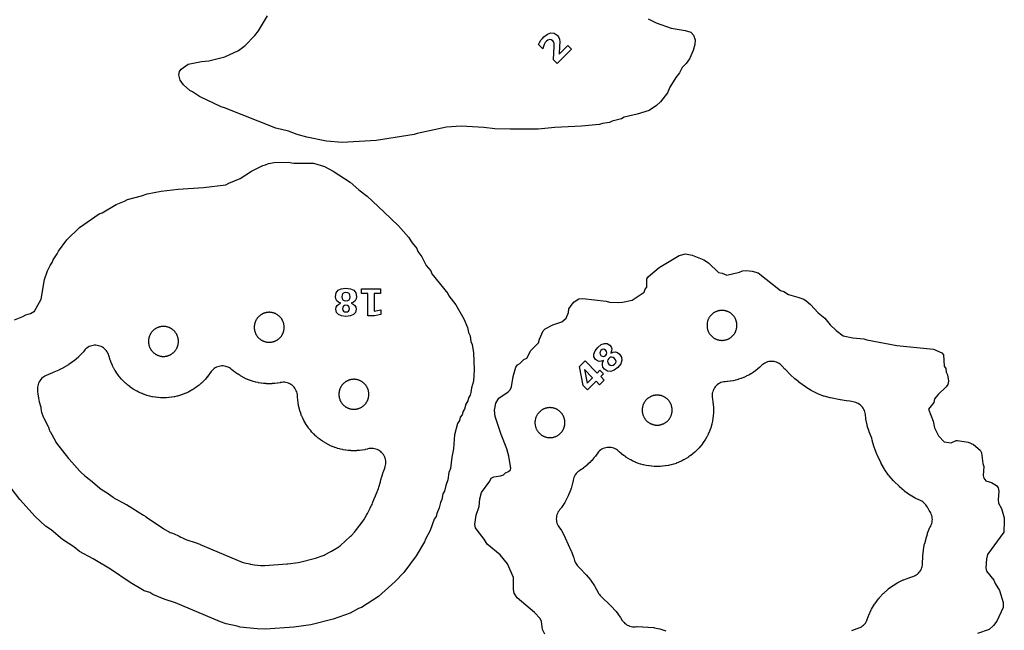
# Model space of a CAD drawing. Header units: millimetres. Extents: x 0 to 2500, y 0 to 1250.
# Tile 135 of 140: x 1201 to 1481, y 172 to 345. Entities that reach past the tile are written whole.
import ezdxf

# ---------------------------------------------------------------- set-up
doc = ezdxf.new("R2010")
doc.units = ezdxf.units.MM
doc.layers.add('CUT', color=1, linetype='Continuous')
doc.layers.add('MARK', color=3, linetype='Continuous')

msp = doc.modelspace()

# ---------------------------------------------------------------- linework, layer by layer
at = {"layer": 'CUT'}
for points in [[(1379.72, 345.57), (1381.99, 344.42), (1386.18, 342.95), (1390.13, 342.27), (1391.78, 341.78), (1392.57, 340.95), (1393, 339.61), (1392.91, 338.35), (1392.43, 336.57), (1391.36, 334.26), (1390.44, 332.9), (1389.36, 331.77), (1388.56, 330.27), (1387.55, 328.98), (1385.86, 326.17), (1385.13, 324.62), (1383.18, 322.07), (1382, 320.98), (1379.98, 319.6), (1376.55, 318.53), (1372.89, 317.66), (1372.13, 317.27), (1369.47, 316.54), (1368.7, 316.17), (1366.71, 315.88), (1365.9, 315.58), (1360.74, 315.1), (1353.16, 314.77), (1348.5, 314.33), (1340.49, 314.25), (1336.14, 314.42), (1333.11, 314.81), (1326.65, 315.14), (1322.52, 314.83), (1314.13, 313.07), (1313.3, 312.74), (1302.53, 311.07), (1292.9, 310.51), (1288.47, 310.88), (1282.85, 312.04), (1280.17, 312.76), (1277.68, 313.69), (1274.05, 314.58), (1259.53, 320.38), (1258.59, 320.6), (1252.46, 323.52), (1250.45, 324.86), (1249.64, 325.22), (1247.89, 326.87), (1246.93, 328.17), (1246.57, 329.7), (1246.78, 330.61), (1247.22, 331.32), (1249.18, 332.73), (1252.99, 333.44), (1255.08, 333.63), (1259.57, 334.8), (1263.46, 336.56), (1265.36, 338.04), (1268.16, 340.88), (1269.19, 342.18), (1271.7, 346.42)], [(1199.97, 260.25), (1202.35, 261.19), (1203.17, 261.69), (1204.46, 262.06), (1205.63, 262.65), (1207.49, 266.1), (1208.47, 271.68), (1209.31, 274.08), (1210.06, 275.68), (1210.63, 276.5), (1210.9, 277.28), (1212.1, 278.9), (1212.46, 279.68), (1214.82, 282.87), (1218.37, 286.39), (1223.97, 290.27), (1224.78, 290.57), (1228.76, 292.92), (1231.15, 293.86), (1231.97, 294.37), (1235.97, 295.39), (1237.55, 295.97), (1241.56, 296.67), (1246.36, 297.32), (1253.57, 297.72), (1259.92, 298.52), (1260.77, 299.02), (1263.94, 300.31), (1267.17, 302.35), (1270.37, 304.01), (1271.18, 304.17), (1271.97, 304.58), (1273.57, 304.86), (1277.56, 304.93), (1279.21, 304.66), (1284.77, 304.62), (1287.92, 303.68), (1290.37, 302.42), (1295.17, 299.24), (1297.58, 297.1), (1299.97, 295.26), (1304.75, 290.88), (1308.86, 286.89), (1311.66, 283.68), (1312.7, 282.06), (1314.04, 280.48), (1314.36, 279.65), (1315.49, 278.08), (1316.75, 275.65), (1318, 274.08), (1318.35, 273.25), (1322.81, 267.68), (1323.16, 267), (1325.08, 264.48), (1327.35, 260.47), (1328.4, 258.08), (1328.75, 256.68), (1329.19, 255.68), (1329.38, 254.08), (1329.72, 253.28), (1330.14, 250.88), (1330.34, 246.09), (1330.1, 242.88), (1329.56, 240.99), (1329.38, 239.67), (1329.16, 238.88), (1328.71, 238.11), (1328.55, 237.28), (1327.96, 236.28), (1327.57, 234.88), (1327.16, 234.35), (1326.88, 233.28), (1326.36, 232.66), (1326.14, 231.68), (1325.56, 230.82), (1324.71, 227.66), (1324.49, 223.69), (1323.97, 221.26), (1323.65, 218.08), (1323.15, 216.91), (1322.81, 214.88), (1322.25, 213.3), (1321.91, 211.68), (1321.44, 210.88), (1321.15, 209.28), (1320.76, 208.45), (1320.39, 206.88), (1319.71, 205.3), (1319.51, 204.48), (1319.01, 203.69), (1317.88, 200.48), (1316.54, 198.08), (1316.28, 197.28), (1313.86, 193.29), (1310.36, 188.6), (1307.96, 186.07), (1303.17, 181.76), (1298.37, 178.62), (1297.53, 178.35), (1295.17, 177.05), (1290.37, 175.35), (1283.98, 173.73), (1279.17, 173.11), (1271.17, 172.5), (1268.77, 172.57), (1263.98, 173.05), (1263.13, 173.37), (1259.97, 174.03), (1258.36, 174.6), (1245.59, 179.99), (1242.37, 181.04), (1239.17, 182.38), (1238.32, 182.92), (1236.77, 183.4), (1232.77, 185.71), (1227.14, 189.51), (1222.29, 192.48), (1218.37, 194.57), (1216.77, 195.84), (1213.57, 197.91), (1210.35, 200.65), (1208.77, 201.77), (1205.78, 204.49), (1201.5, 209.29), (1196.57, 215.68)], [(1350.32, 171.09), (1349.69, 172.45), (1349.44, 174.71), (1349.07, 175.52), (1347.4, 177.25), (1342.54, 181.43), (1341.65, 182.77), (1341.47, 183.73), (1341.49, 187.17), (1339.74, 191.02), (1337.73, 193.57), (1333.99, 196.62), (1333.15, 198.04), (1331.14, 200.58), (1330.72, 201.27), (1330.54, 202.2), (1330.92, 204.8), (1331.79, 207.29), (1331.89, 209.48), (1332.39, 211.26), (1334.79, 214.5), (1335.12, 215.3), (1335.88, 215.67), (1337.83, 215.98), (1338.62, 216.3), (1339.25, 216.83), (1340.06, 217.21), (1340.59, 217.68), (1340.71, 218.03), (1340.11, 221.6), (1339.58, 223.69), (1337.97, 227.74), (1336.26, 232.81), (1336.13, 234.65), (1336.49, 236.57), (1337.32, 237.98), (1340.01, 239.77), (1340.49, 240.41), (1340.87, 241.23), (1341.39, 244.12), (1342.1, 246.78), (1342.57, 247.45), (1343.28, 247.87), (1344.43, 248.98), (1345.23, 249.4), (1346.43, 251.52), (1348.56, 253.75), (1348.81, 254.79), (1349.9, 257.09), (1350.46, 257.66), (1352.67, 258.83), (1355.21, 259.68), (1356.39, 260.68), (1357.07, 262.32), (1357.2, 263.37), (1358.09, 264.72), (1358.67, 265.3), (1360.02, 266.2), (1361.1, 266.25), (1367.79, 265.49), (1368.72, 265.25), (1371.23, 265.15), (1372.35, 265.22), (1375.13, 265.83), (1378.58, 268.03), (1378.83, 268.89), (1379.34, 269.54), (1379.29, 271.82), (1379.74, 272.51), (1382.8, 275.1), (1388.48, 278.47), (1390.29, 278.95), (1392.16, 278.55), (1395.44, 277.29), (1396.78, 276.39), (1399.63, 273.69), (1400.68, 273.49), (1401.96, 272.9), (1405.62, 273.78), (1406.42, 274.1), (1407.47, 274.2), (1409.17, 274.06), (1410.9, 273.53), (1417.22, 268.57), (1418.12, 268.3), (1419.52, 267.39), (1422.15, 266.67), (1423.81, 266.08), (1424.51, 265.64), (1425.74, 264.59), (1427.92, 262.26), (1429.78, 260.73), (1431.32, 258.86), (1432.98, 257.16), (1434.95, 255.73), (1437.75, 255.16), (1440.85, 254.83), (1441.66, 254.54), (1450.22, 252.93), (1460.59, 251.94), (1462.97, 250.91), (1463.48, 250.31), (1463.65, 247.13), (1464.08, 246.39), (1464.2, 245.43), (1464.57, 244.61), (1464.81, 242.87), (1464.65, 241.9), (1464.2, 241.23), (1461.88, 239.03), (1460.87, 237.85), (1460.72, 236.78), (1459.21, 234.88), (1460.49, 231.49), (1460.9, 229.6), (1461.99, 227.32), (1463.67, 225.64), (1465.62, 225.33), (1466.98, 225.99), (1467.43, 225.99), (1470.43, 225.58), (1471.97, 224.86), (1473.81, 223.31), (1474.19, 222.55), (1474.56, 219.51), (1474.83, 218.67), (1474.7, 216.05), (1474.85, 215.34), (1475.4, 214.6), (1477.06, 214.11), (1478.46, 213.25), (1478.92, 212.57), (1479.14, 211.66), (1478.96, 209.22), (1479.07, 208.25), (1479.88, 206.75), (1480.61, 204.09), (1480.68, 203.23), (1480.5, 200.02), (1475.88, 193.69), (1475.59, 192.49), (1475.48, 189.91), (1475.64, 188.95), (1477.69, 186.45), (1478.07, 185.48), (1479.27, 183.5), (1480.39, 180.1), (1480.34, 178.69), (1478.57, 174.79), (1477.6, 173.52), (1476.39, 172.46), (1473.06, 171.26)], [(1437.42, 172.12), (1438.92, 172.68), (1439.2, 172.77), (1439.2, 172.77), (1439.45, 172.86), (1439.81, 173.01), (1440.15, 173.2), (1440.48, 173.42), (1440.77, 173.67), (1441.05, 173.95), (1441.29, 174.26), (1441.5, 174.58), (1441.68, 174.93), (1441.83, 175.29), (1442.19, 176.33), (1442.26, 176.52), (1442.96, 178.01), (1443.05, 178.19), (1443.89, 179.6), (1444.01, 179.77), (1445.02, 181.13), (1445.08, 181.21), (1445.24, 181.39), (1445.3, 181.47), (1446.36, 182.63), (1446.5, 182.76), (1447.63, 183.79), (1447.78, 183.91), (1449, 184.82), (1449.16, 184.93), (1450.47, 185.72), (1450.64, 185.81), (1452.01, 186.47), (1452.19, 186.55), (1453.62, 187.08), (1453.74, 187.11), (1453.93, 187.18), (1454.17, 187.27), (1454.69, 187.43), (1455.05, 187.56), (1455.39, 187.72), (1455.72, 187.91), (1456.02, 188.13), (1456.31, 188.39), (1456.56, 188.66), (1456.8, 188.96), (1457, 189.28), (1457.17, 189.62), (1457.31, 189.97), (1457.41, 190.33), (1457.48, 190.71), (1457.51, 191.08), (1457.6, 193.21), (1457.61, 193.31), (1457.76, 194.91), (1457.79, 195.1), (1458.09, 196.68), (1458.11, 196.78), (1458.38, 197.88), (1458.4, 197.98), (1458.86, 199.53), (1458.92, 199.72), (1459.51, 201.17), (1459.6, 201.35), (1459.81, 201.75), (1459.97, 202.1), (1460.1, 202.47), (1460.19, 202.84), (1460.25, 203.23), (1460.27, 203.61), (1460.25, 204), (1460.19, 204.38), (1460.1, 204.76), (1459.97, 205.13), (1459.8, 205.48), (1459.61, 205.81), (1459.37, 206.17), (1459.26, 206.36), (1458.86, 207.14), (1458.66, 207.48), (1458.44, 207.79), (1458.18, 208.08), (1457.9, 208.35), (1457.6, 208.59), (1457.27, 208.79), (1456.93, 208.97), (1455.58, 209.57), (1455.4, 209.66), (1453.96, 210.49), (1453.78, 210.61), (1452.44, 211.58), (1452.28, 211.71), (1451, 212.86), (1450.93, 212.93), (1449.32, 214.53), (1449.24, 214.62), (1447.99, 216.01), (1447.85, 216.19), (1446.8, 217.68), (1446.68, 217.87), (1445.77, 219.51), (1445.72, 219.61), (1444.68, 221.79), (1444.64, 221.89), (1443.92, 223.64), (1443.85, 223.85), (1443.34, 225.67), (1443.31, 225.78), (1443.25, 226.08), (1443.08, 226.63), (1442.38, 228.5), (1442.34, 228.6), (1441.83, 230.22), (1441.78, 230.42), (1441.44, 232.03), (1441.41, 232.23), (1441.29, 233.39), (1441.24, 233.77), (1441.14, 234.14), (1441.02, 234.5), (1440.85, 234.84), (1440.66, 235.17), (1440.44, 235.48), (1440.18, 235.77), (1439.9, 236.03), (1439.6, 236.26), (1439.28, 236.47), (1438.93, 236.64), (1438.58, 236.78), (1438.21, 236.88), (1437.37, 237.07), (1436.9, 237.15), (1435.9, 237.26), (1435.8, 237.27), (1434.2, 237.52), (1434.11, 237.53), (1431.41, 238.08), (1431.31, 238.11), (1429.6, 238.55), (1429.4, 238.61), (1427.8, 239.22), (1427.61, 239.3), (1426.09, 240.07), (1425.9, 240.18), (1424.42, 241.14), (1424.33, 241.2), (1422.44, 242.57), (1422.38, 242.62), (1421.3, 243.47), (1421.18, 243.58), (1420.17, 244.52), (1420.11, 244.57), (1418.51, 246.21), (1418.45, 246.27), (1417.67, 247.14), (1417.4, 247.41), (1417.11, 247.66), (1416.79, 247.87), (1416.46, 248.06), (1416.11, 248.21), (1415.74, 248.32), (1415.37, 248.41), (1414.99, 248.45), (1414.61, 248.46), (1414.23, 248.44), (1413.85, 248.37), (1413.48, 248.28), (1413.12, 248.14), (1412.78, 247.98), (1412.45, 247.78), (1412.15, 247.55), (1411.92, 247.34), (1411.92, 247.34), (1411.39, 246.84), (1411.31, 246.77), (1410.79, 246.32), (1410.72, 246.26), (1410.18, 245.84), (1410.1, 245.78), (1409.53, 245.38), (1409.45, 245.33), (1408.87, 244.96), (1408.79, 244.91), (1408.19, 244.57), (1408.1, 244.53), (1407.49, 244.22), (1407.4, 244.17), (1406.77, 243.9), (1406.68, 243.86), (1406.04, 243.61), (1405.95, 243.58), (1405.3, 243.36), (1405.2, 243.33), (1404.54, 243.15), (1404.45, 243.13), (1403.77, 242.98), (1403.68, 242.96), (1403, 242.84), (1402.9, 242.83), (1402.22, 242.74), (1402.12, 242.73), (1401.51, 242.69), (1401.11, 242.64), (1400.72, 242.55), (1400.33, 242.42), (1399.97, 242.25), (1399.62, 242.05), (1399.29, 241.81), (1398.99, 241.54), (1398.72, 241.24), (1398.48, 240.91), (1398.27, 240.57), (1398.1, 240.2), (1397.97, 239.82), (1397.87, 239.43), (1397.82, 239.03), (1397.81, 238.62), (1397.83, 238.22), (1397.9, 237.82), (1397.91, 237.79), (1397.93, 237.7), (1398.05, 237.02), (1398.06, 236.92), (1398.14, 236.24), (1398.15, 236.14), (1398.2, 235.46), (1398.21, 235.36), (1398.23, 234.67), (1398.23, 234.57), (1398.21, 233.89), (1398.2, 233.79), (1398.15, 233.1), (1398.14, 233.01), (1398.06, 232.32), (1398.05, 232.23), (1397.93, 231.55), (1397.91, 231.45), (1397.76, 230.78), (1397.73, 230.69), (1397.55, 230.03), (1397.52, 229.93), (1397.31, 229.28), (1397.27, 229.19), (1397.03, 228.55), (1396.99, 228.45), (1396.71, 227.83), (1396.67, 227.74), (1396.36, 227.12), (1396.31, 227.04), (1395.97, 226.44), (1395.92, 226.36), (1395.56, 225.78), (1395.5, 225.69), (1395.11, 225.13), (1395.05, 225.05), (1394.62, 224.51), (1394.56, 224.44), (1394.11, 223.91), (1394.05, 223.84), (1393.57, 223.34), (1393.5, 223.28), (1393.01, 222.8), (1392.93, 222.74), (1392.41, 222.29), (1392.34, 222.22), (1391.8, 221.8), (1391.72, 221.74), (1391.16, 221.35), (1391.07, 221.29), (1390.49, 220.93), (1390.41, 220.87), (1389.81, 220.54), (1389.73, 220.49), (1389.11, 220.18), (1389.02, 220.14), (1388.39, 219.86), (1388.3, 219.82), (1387.66, 219.58), (1387.57, 219.54), (1386.92, 219.33), (1386.82, 219.3), (1386.16, 219.12), (1386.07, 219.09), (1385.4, 218.94), (1385.3, 218.92), (1384.62, 218.8), (1384.53, 218.79), (1383.84, 218.71), (1383.75, 218.7), (1383.06, 218.65), (1382.96, 218.64), (1382.28, 218.62), (1382.18, 218.62), (1381.49, 218.64), (1381.39, 218.65), (1380.71, 218.7), (1380.61, 218.71), (1379.93, 218.79), (1379.83, 218.8), (1379.15, 218.92), (1379.06, 218.94), (1378.39, 219.09), (1378.29, 219.12), (1377.63, 219.3), (1377.54, 219.33), (1376.88, 219.54), (1376.79, 219.58), (1376.15, 219.82), (1376.06, 219.86), (1375.43, 220.14), (1375.34, 220.18), (1374.73, 220.49), (1374.64, 220.54), (1374.04, 220.87), (1373.96, 220.93), (1373.38, 221.29), (1373.3, 221.35), (1372.74, 221.74), (1372.66, 221.8), (1372.12, 222.22), (1372.04, 222.29), (1371.52, 222.74), (1371.45, 222.8), (1371.27, 222.97), (1370.97, 223.23), (1370.65, 223.45), (1370.31, 223.65), (1369.95, 223.8), (1369.58, 223.93), (1369.19, 224.01), (1368.81, 224.06), (1368.41, 224.07), (1368.02, 224.04), (1367.63, 223.98), (1367.26, 223.87), (1366.89, 223.73), (1366.54, 223.55), (1366.21, 223.34), (1365.9, 223.1), (1365.61, 222.83), (1365.36, 222.53), (1365.17, 222.27), (1365.17, 222.27), (1365.09, 222.15), (1364.69, 221.59), (1364.64, 221.51), (1364.21, 220.97), (1364.15, 220.89), (1363.7, 220.37), (1363.64, 220.3), (1363.16, 219.8), (1363.09, 219.73), (1362.6, 219.26), (1362.52, 219.19), (1362, 218.75), (1361.93, 218.68), (1361.38, 218.26), (1361.31, 218.2), (1360.74, 217.81), (1360.66, 217.75), (1360.19, 217.45), (1359.85, 217.21), (1359.54, 216.94), (1359.26, 216.63), (1359.01, 216.3), (1358.79, 215.94), (1358.62, 215.56), (1358.48, 215.17), (1358.39, 214.77), (1358.28, 214.15), (1358.24, 213.96), (1357.81, 212.42), (1357.78, 212.32), (1357.7, 212.07), (1357.66, 211.97), (1357.02, 210.34), (1356.93, 210.15), (1356.15, 208.64), (1356.04, 208.46), (1355.11, 207.04), (1354.98, 206.87), (1354.54, 206.34), (1354.3, 206.02), (1354.09, 205.68), (1353.92, 205.32), (1353.79, 204.94), (1353.69, 204.55), (1353.64, 204.16), (1353.62, 203.76), (1353.64, 203.36), (1353.71, 202.96), (1353.81, 202.58), (1353.95, 202.2), (1354.13, 201.85), (1354.34, 201.51), (1355.05, 200.48), (1355.18, 200.27), (1356.11, 198.5), (1356.16, 198.39), (1357.86, 194.65), (1357.9, 194.55), (1358.54, 192.9), (1358.61, 192.7), (1358.79, 192.03), (1358.9, 191.68), (1359.05, 191.35), (1359.22, 191.02), (1359.42, 190.72), (1359.65, 190.43), (1359.91, 190.17), (1360.32, 189.78), (1360.38, 189.72), (1361.98, 188.06), (1362.06, 187.97), (1363.29, 186.54), (1363.43, 186.36), (1364.46, 184.85), (1364.57, 184.65), (1365.47, 182.93), (1365.47, 182.93), (1365.62, 182.66), (1365.83, 182.35), (1366.07, 182.06), (1366.28, 181.85), (1366.27, 181.85), (1369.09, 179.14), (1369.17, 179.06), (1370.46, 177.66), (1370.6, 177.48), (1371.73, 175.95), (1371.79, 175.85), (1372.33, 175.02), (1372.56, 174.7), (1372.82, 174.41), (1373.1, 174.14), (1373.41, 173.9), (1373.74, 173.69), (1374.09, 173.52), (1374.46, 173.38), (1374.84, 173.28), (1375.23, 173.21), (1375.62, 173.19), (1376.01, 173.2), (1376.35, 173.23), (1376.53, 173.23), (1378.04, 173.22), (1378.13, 173.21), (1379.59, 173.13), (1379.69, 173.12), (1381.3, 172.95), (1381.49, 172.92), (1383.03, 172.6), (1383.22, 172.55), (1384.73, 172.08)]]:
    msp.add_lwpolyline(points, dxfattribs=at)
for points in [[(1403.51, 261.76), (1403.41, 261.85), (1403.3, 261.94), (1403.19, 262.03), (1403.08, 262.11), (1402.97, 262.19), (1402.85, 262.27), (1402.73, 262.34), (1402.61, 262.41), (1402.49, 262.47), (1402.36, 262.53), (1402.23, 262.58), (1402.1, 262.64), (1401.97, 262.68), (1401.84, 262.73), (1401.71, 262.76), (1401.57, 262.8), (1401.43, 262.83), (1401.3, 262.85), (1401.16, 262.87), (1401.02, 262.89), (1400.88, 262.9), (1400.74, 262.91), (1400.61, 262.91), (1400.47, 262.91), (1400.33, 262.9), (1400.19, 262.89), (1400.05, 262.87), (1399.91, 262.85), (1399.78, 262.83), (1399.64, 262.8), (1399.51, 262.76), (1399.37, 262.73), (1399.24, 262.68), (1399.11, 262.64), (1398.98, 262.58), (1398.85, 262.53), (1398.73, 262.47), (1398.6, 262.41), (1398.48, 262.34), (1398.36, 262.27), (1398.24, 262.19), (1398.13, 262.11), (1398.02, 262.03), (1397.91, 261.94), (1397.8, 261.85), (1397.7, 261.76), (1397.6, 261.66), (1397.5, 261.56), (1397.41, 261.46), (1397.32, 261.35), (1397.23, 261.25), (1397.15, 261.13), (1397.07, 261.02), (1397, 260.9), (1396.92, 260.78), (1396.86, 260.66), (1396.79, 260.54), (1396.73, 260.41), (1396.68, 260.28), (1396.63, 260.16), (1396.58, 260.02), (1396.54, 259.89), (1396.5, 259.76), (1396.47, 259.62), (1396.44, 259.49), (1396.41, 259.35), (1396.39, 259.21), (1396.38, 259.07), (1396.36, 258.94), (1396.36, 258.8), (1396.36, 258.66), (1396.36, 258.52), (1396.36, 258.38), (1396.38, 258.24), (1396.39, 258.1), (1396.41, 257.97), (1396.44, 257.83), (1396.47, 257.69), (1396.5, 257.56), (1396.54, 257.42), (1396.58, 257.29), (1396.63, 257.16), (1396.68, 257.03), (1396.73, 256.9), (1396.79, 256.78), (1396.86, 256.65), (1396.92, 256.53), (1397, 256.41), (1397.07, 256.3), (1397.15, 256.18), (1397.23, 256.07), (1397.32, 255.96), (1397.41, 255.86), (1397.5, 255.75), (1397.6, 255.65), (1397.7, 255.56), (1397.8, 255.46), (1397.91, 255.37), (1398.02, 255.29), (1398.13, 255.2), (1398.24, 255.12), (1398.36, 255.05), (1398.48, 254.98), (1398.6, 254.91), (1398.73, 254.85), (1398.85, 254.79), (1398.98, 254.73), (1399.11, 254.68), (1399.24, 254.63), (1399.37, 254.59), (1399.51, 254.55), (1399.64, 254.52), (1399.78, 254.49), (1399.91, 254.47), (1400.05, 254.44), (1400.19, 254.43), (1400.33, 254.42), (1400.47, 254.41), (1400.61, 254.41), (1400.74, 254.41), (1400.88, 254.42), (1401.02, 254.43), (1401.16, 254.44), (1401.3, 254.47), (1401.43, 254.49), (1401.57, 254.52), (1401.71, 254.55), (1401.84, 254.59), (1401.97, 254.63), (1402.1, 254.68), (1402.23, 254.73), (1402.36, 254.79), (1402.49, 254.85), (1402.61, 254.91), (1402.73, 254.98), (1402.85, 255.05), (1402.97, 255.12), (1403.08, 255.2), (1403.19, 255.29), (1403.3, 255.37), (1403.41, 255.46), (1403.51, 255.56), (1403.61, 255.65), (1403.71, 255.75), (1403.8, 255.86), (1403.89, 255.96), (1403.98, 256.07), (1404.06, 256.18), (1404.14, 256.3), (1404.21, 256.41), (1404.29, 256.53), (1404.35, 256.65), (1404.42, 256.78), (1404.48, 256.9), (1404.53, 257.03), (1404.58, 257.16), (1404.63, 257.29), (1404.67, 257.42), (1404.71, 257.56), (1404.74, 257.69), (1404.77, 257.83), (1404.8, 257.97), (1404.82, 258.1), (1404.83, 258.24), (1404.85, 258.38), (1404.85, 258.52), (1404.86, 258.66), (1404.85, 258.8), (1404.85, 258.94), (1404.83, 259.07), (1404.82, 259.21), (1404.8, 259.35), (1404.77, 259.49), (1404.74, 259.62), (1404.71, 259.76), (1404.67, 259.89), (1404.63, 260.02), (1404.58, 260.16), (1404.53, 260.28), (1404.48, 260.41), (1404.42, 260.54), (1404.35, 260.66), (1404.29, 260.78), (1404.21, 260.9), (1404.14, 261.02), (1404.06, 261.13), (1403.98, 261.25), (1403.89, 261.35), (1403.8, 261.46), (1403.71, 261.56), (1403.61, 261.66)], [(1267.96, 257.7), (1267.98, 257.56), (1268, 257.42), (1268.02, 257.28), (1268.05, 257.15), (1268.09, 257.01), (1268.13, 256.88), (1268.17, 256.75), (1268.22, 256.62), (1268.27, 256.49), (1268.32, 256.36), (1268.38, 256.23), (1268.44, 256.11), (1268.51, 255.99), (1268.58, 255.87), (1268.66, 255.75), (1268.74, 255.64), (1268.82, 255.53), (1268.91, 255.42), (1269, 255.31), (1269.09, 255.21), (1269.19, 255.11), (1269.29, 255.01), (1269.39, 254.92), (1269.5, 254.83), (1269.61, 254.74), (1269.72, 254.66), (1269.83, 254.58), (1269.95, 254.5), (1270.07, 254.43), (1270.19, 254.37), (1270.31, 254.3), (1270.44, 254.24), (1270.57, 254.19), (1270.7, 254.14), (1270.83, 254.09), (1270.96, 254.05), (1271.09, 254.01), (1271.23, 253.97), (1271.36, 253.95), (1271.5, 253.92), (1271.64, 253.9), (1271.78, 253.88), (1271.91, 253.87), (1272.05, 253.87), (1272.19, 253.86), (1272.33, 253.87), (1272.47, 253.87), (1272.61, 253.88), (1272.75, 253.9), (1272.89, 253.92), (1273.02, 253.95), (1273.16, 253.97), (1273.29, 254.01), (1273.43, 254.05), (1273.56, 254.09), (1273.69, 254.14), (1273.82, 254.19), (1273.95, 254.24), (1274.07, 254.3), (1274.2, 254.37), (1274.32, 254.43), (1274.44, 254.5), (1274.55, 254.58), (1274.67, 254.66), (1274.78, 254.74), (1274.89, 254.83), (1274.99, 254.92), (1275.1, 255.01), (1275.2, 255.11), (1275.29, 255.21), (1275.39, 255.31), (1275.48, 255.42), (1275.56, 255.53), (1275.65, 255.64), (1275.73, 255.75), (1275.8, 255.87), (1275.87, 255.99), (1275.94, 256.11), (1276, 256.23), (1276.06, 256.36), (1276.12, 256.49), (1276.17, 256.62), (1276.22, 256.75), (1276.26, 256.88), (1276.3, 257.01), (1276.33, 257.15), (1276.36, 257.28), (1276.39, 257.42), (1276.41, 257.56), (1276.42, 257.7), (1276.43, 257.84), (1276.44, 257.97), (1276.44, 258.11), (1276.44, 258.25), (1276.43, 258.39), (1276.42, 258.53), (1276.41, 258.67), (1276.39, 258.81), (1276.36, 258.94), (1276.33, 259.08), (1276.3, 259.21), (1276.26, 259.35), (1276.22, 259.48), (1276.17, 259.61), (1276.12, 259.74), (1276.06, 259.87), (1276, 259.99), (1275.94, 260.12), (1275.87, 260.24), (1275.8, 260.36), (1275.73, 260.47), (1275.65, 260.59), (1275.56, 260.7), (1275.48, 260.81), (1275.39, 260.92), (1275.29, 261.02), (1275.2, 261.12), (1275.1, 261.22), (1274.99, 261.31), (1274.89, 261.4), (1274.78, 261.49), (1274.67, 261.57), (1274.55, 261.65), (1274.44, 261.72), (1274.32, 261.79), (1274.2, 261.86), (1274.07, 261.93), (1273.95, 261.98), (1273.82, 262.04), (1273.69, 262.09), (1273.56, 262.14), (1273.43, 262.18), (1273.29, 262.22), (1273.16, 262.25), (1273.02, 262.28), (1272.89, 262.31), (1272.75, 262.33), (1272.61, 262.34), (1272.47, 262.35), (1272.33, 262.36), (1272.19, 262.36), (1272.05, 262.36), (1271.91, 262.35), (1271.78, 262.34), (1271.64, 262.33), (1271.5, 262.31), (1271.36, 262.28), (1271.23, 262.25), (1271.09, 262.22), (1270.96, 262.18), (1270.83, 262.14), (1270.7, 262.09), (1270.57, 262.04), (1270.44, 261.98), (1270.31, 261.93), (1270.19, 261.86), (1270.07, 261.79), (1269.95, 261.72), (1269.83, 261.65), (1269.72, 261.57), (1269.61, 261.49), (1269.5, 261.4), (1269.39, 261.31), (1269.29, 261.22), (1269.19, 261.12), (1269.09, 261.02), (1269, 260.92), (1268.91, 260.81), (1268.82, 260.7), (1268.74, 260.59), (1268.66, 260.47), (1268.58, 260.36), (1268.51, 260.24), (1268.44, 260.12), (1268.38, 259.99), (1268.32, 259.87), (1268.27, 259.74), (1268.22, 259.61), (1268.17, 259.48), (1268.13, 259.35), (1268.09, 259.21), (1268.05, 259.08), (1268.02, 258.94), (1268, 258.81), (1267.98, 258.67), (1267.96, 258.53), (1267.95, 258.39), (1267.95, 258.25), (1267.94, 258.11), (1267.95, 257.97), (1267.95, 257.84)], [(1237.95, 253.97), (1237.96, 253.84), (1237.97, 253.7), (1237.99, 253.56), (1238.01, 253.42), (1238.03, 253.28), (1238.06, 253.15), (1238.1, 253.01), (1238.13, 252.88), (1238.18, 252.75), (1238.22, 252.62), (1238.27, 252.49), (1238.33, 252.36), (1238.39, 252.23), (1238.45, 252.11), (1238.52, 251.99), (1238.59, 251.87), (1238.67, 251.75), (1238.75, 251.64), (1238.83, 251.53), (1238.92, 251.42), (1239.01, 251.31), (1239.1, 251.21), (1239.2, 251.11), (1239.3, 251.01), (1239.4, 250.92), (1239.51, 250.83), (1239.61, 250.74), (1239.73, 250.66), (1239.84, 250.58), (1239.96, 250.5), (1240.08, 250.43), (1240.2, 250.37), (1240.32, 250.3), (1240.45, 250.24), (1240.57, 250.19), (1240.7, 250.14), (1240.84, 250.09), (1240.97, 250.05), (1241.1, 250.01), (1241.24, 249.97), (1241.37, 249.95), (1241.51, 249.92), (1241.65, 249.9), (1241.78, 249.88), (1241.92, 249.87), (1242.06, 249.87), (1242.2, 249.86), (1242.34, 249.87), (1242.48, 249.87), (1242.62, 249.88), (1242.76, 249.9), (1242.89, 249.92), (1243.03, 249.95), (1243.17, 249.97), (1243.3, 250.01), (1243.43, 250.05), (1243.57, 250.09), (1243.7, 250.14), (1243.83, 250.19), (1243.96, 250.24), (1244.08, 250.3), (1244.2, 250.37), (1244.33, 250.43), (1244.45, 250.5), (1244.56, 250.58), (1244.68, 250.66), (1244.79, 250.74), (1244.9, 250.83), (1245, 250.92), (1245.11, 251.01), (1245.21, 251.11), (1245.3, 251.21), (1245.4, 251.31), (1245.49, 251.42), (1245.57, 251.53), (1245.66, 251.64), (1245.73, 251.75), (1245.81, 251.87), (1245.88, 251.99), (1245.95, 252.11), (1246.01, 252.23), (1246.07, 252.36), (1246.13, 252.49), (1246.18, 252.62), (1246.23, 252.75), (1246.27, 252.88), (1246.31, 253.01), (1246.34, 253.15), (1246.37, 253.28), (1246.39, 253.42), (1246.41, 253.56), (1246.43, 253.7), (1246.44, 253.84), (1246.45, 253.97), (1246.45, 254.11), (1246.45, 254.25), (1246.44, 254.39), (1246.43, 254.53), (1246.41, 254.67), (1246.39, 254.81), (1246.37, 254.94), (1246.34, 255.08), (1246.31, 255.21), (1246.27, 255.35), (1246.23, 255.48), (1246.18, 255.61), (1246.13, 255.74), (1246.07, 255.87), (1246.01, 255.99), (1245.95, 256.12), (1245.88, 256.24), (1245.81, 256.36), (1245.73, 256.47), (1245.66, 256.59), (1245.57, 256.7), (1245.49, 256.81), (1245.4, 256.92), (1245.3, 257.02), (1245.21, 257.12), (1245.11, 257.22), (1245, 257.31), (1244.9, 257.4), (1244.79, 257.49), (1244.68, 257.57), (1244.56, 257.65), (1244.45, 257.72), (1244.33, 257.79), (1244.2, 257.86), (1244.08, 257.93), (1243.96, 257.98), (1243.83, 258.04), (1243.7, 258.09), (1243.57, 258.14), (1243.43, 258.18), (1243.3, 258.22), (1243.17, 258.25), (1243.03, 258.28), (1242.89, 258.31), (1242.76, 258.33), (1242.62, 258.34), (1242.48, 258.35), (1242.34, 258.36), (1242.2, 258.36), (1242.06, 258.36), (1241.92, 258.35), (1241.78, 258.34), (1241.65, 258.33), (1241.51, 258.31), (1241.37, 258.28), (1241.24, 258.25), (1241.1, 258.22), (1240.97, 258.18), (1240.84, 258.14), (1240.7, 258.09), (1240.57, 258.04), (1240.45, 257.98), (1240.32, 257.93), (1240.2, 257.86), (1240.08, 257.79), (1239.96, 257.72), (1239.84, 257.65), (1239.73, 257.57), (1239.61, 257.49), (1239.51, 257.4), (1239.4, 257.31), (1239.3, 257.22), (1239.2, 257.12), (1239.1, 257.02), (1239.01, 256.92), (1238.92, 256.81), (1238.83, 256.7), (1238.75, 256.59), (1238.67, 256.47), (1238.59, 256.36), (1238.52, 256.24), (1238.45, 256.12), (1238.39, 255.99), (1238.33, 255.87), (1238.27, 255.74), (1238.22, 255.61), (1238.18, 255.48), (1238.13, 255.35), (1238.1, 255.21), (1238.06, 255.08), (1238.03, 254.94), (1238.01, 254.81), (1237.99, 254.67), (1237.97, 254.53), (1237.96, 254.39), (1237.95, 254.25), (1237.95, 254.11)], [(1299.27, 223.41), (1298.6, 223.3), (1298.5, 223.28), (1297.82, 223.2), (1297.72, 223.19), (1297.04, 223.14), (1296.94, 223.13), (1296.25, 223.11), (1296.15, 223.11), (1295.47, 223.13), (1295.37, 223.14), (1294.68, 223.19), (1294.58, 223.2), (1293.9, 223.28), (1293.81, 223.3), (1293.13, 223.41), (1293.03, 223.43), (1292.36, 223.58), (1292.27, 223.61), (1291.6, 223.79), (1291.51, 223.82), (1290.86, 224.03), (1290.77, 224.07), (1290.12, 224.31), (1290.03, 224.35), (1289.41, 224.63), (1289.32, 224.67), (1288.7, 224.98), (1288.62, 225.03), (1288.02, 225.37), (1287.93, 225.42), (1287.35, 225.78), (1287.27, 225.84), (1286.71, 226.23), (1286.63, 226.29), (1286.09, 226.72), (1286.01, 226.78), (1285.49, 227.23), (1285.42, 227.29), (1284.92, 227.77), (1284.85, 227.84), (1284.38, 228.33), (1284.31, 228.41), (1283.87, 228.93), (1283.8, 229), (1283.38, 229.54), (1283.32, 229.62), (1282.93, 230.18), (1282.87, 230.27), (1282.5, 230.85), (1282.45, 230.93), (1282.11, 231.53), (1282.07, 231.62), (1281.76, 232.23), (1281.72, 232.32), (1281.44, 232.95), (1281.4, 233.04), (1281.15, 233.68), (1281.12, 233.77), (1280.91, 234.42), (1280.88, 234.52), (1280.69, 235.18), (1280.67, 235.27), (1280.52, 235.94), (1280.5, 236.04), (1280.38, 236.72), (1280.37, 236.81), (1280.28, 237.5), (1280.27, 237.59), (1280.22, 238.28), (1280.22, 238.38), (1280.21, 238.62), (1280.18, 239.01), (1280.12, 239.4), (1280.01, 239.78), (1279.87, 240.14), (1279.69, 240.5), (1279.48, 240.83), (1279.24, 241.14), (1278.97, 241.42), (1278.68, 241.68), (1278.35, 241.9), (1278.01, 242.1), (1277.65, 242.26), (1277.28, 242.38), (1276.9, 242.46), (1276.51, 242.51), (1276.12, 242.52), (1275.72, 242.49), (1275.41, 242.44), (1275.41, 242.44), (1275.27, 242.41), (1274.59, 242.3), (1274.49, 242.28), (1273.81, 242.2), (1273.71, 242.19), (1273.03, 242.14), (1272.93, 242.13), (1272.24, 242.11), (1272.14, 242.11), (1271.46, 242.13), (1271.36, 242.14), (1270.67, 242.19), (1270.58, 242.2), (1269.89, 242.28), (1269.8, 242.3), (1269.12, 242.41), (1269.02, 242.43), (1268.35, 242.58), (1268.26, 242.61), (1267.6, 242.79), (1267.5, 242.82), (1266.85, 243.03), (1266.76, 243.07), (1266.12, 243.31), (1266.02, 243.35), (1265.4, 243.63), (1265.31, 243.67), (1264.69, 243.98), (1264.61, 244.03), (1264.01, 244.37), (1263.93, 244.42), (1263.35, 244.78), (1263.26, 244.84), (1262.7, 245.23), (1262.62, 245.29), (1262.08, 245.72), (1262.01, 245.78), (1261.54, 246.18), (1261.24, 246.42), (1260.92, 246.62), (1260.58, 246.79), (1260.22, 246.94), (1259.86, 247.04), (1259.48, 247.11), (1259.1, 247.15), (1258.72, 247.15), (1258.34, 247.11), (1257.96, 247.03), (1257.6, 246.92), (1257.25, 246.78), (1256.91, 246.6), (1256.59, 246.4), (1256.29, 246.16), (1256.01, 245.89), (1255.77, 245.6), (1255.55, 245.29), (1255.53, 245.27), (1255.48, 245.18), (1255.08, 244.62), (1255.02, 244.54), (1254.6, 244), (1254.54, 243.93), (1254.09, 243.41), (1254.02, 243.33), (1253.55, 242.84), (1253.48, 242.77), (1252.98, 242.29), (1252.91, 242.23), (1252.39, 241.78), (1252.31, 241.72), (1251.77, 241.29), (1251.69, 241.23), (1251.13, 240.84), (1251.05, 240.78), (1250.47, 240.42), (1250.38, 240.37), (1249.79, 240.03), (1249.7, 239.98), (1249.09, 239.67), (1249, 239.63), (1248.37, 239.35), (1248.28, 239.31), (1247.64, 239.07), (1247.54, 239.03), (1246.89, 238.82), (1246.8, 238.79), (1246.14, 238.61), (1246.04, 238.58), (1245.37, 238.43), (1245.27, 238.41), (1244.6, 238.3), (1244.5, 238.28), (1243.82, 238.2), (1243.72, 238.19), (1243.04, 238.14), (1242.94, 238.13), (1242.25, 238.11), (1242.15, 238.11), (1241.47, 238.13), (1241.37, 238.14), (1240.68, 238.19), (1240.58, 238.2), (1239.9, 238.28), (1239.81, 238.3), (1239.13, 238.41), (1239.03, 238.43), (1238.36, 238.58), (1238.27, 238.61), (1237.6, 238.79), (1237.51, 238.82), (1236.86, 239.03), (1236.77, 239.07), (1236.12, 239.31), (1236.03, 239.35), (1235.41, 239.63), (1235.32, 239.67), (1234.7, 239.98), (1234.62, 240.03), (1234.02, 240.37), (1233.93, 240.42), (1233.35, 240.78), (1233.27, 240.84), (1232.71, 241.23), (1232.63, 241.29), (1232.09, 241.72), (1232.01, 241.78), (1231.49, 242.23), (1231.42, 242.29), (1230.92, 242.77), (1230.85, 242.84), (1230.38, 243.33), (1230.31, 243.41), (1229.87, 243.93), (1229.8, 244), (1229.38, 244.54), (1229.32, 244.62), (1228.93, 245.18), (1228.87, 245.27), (1228.5, 245.85), (1228.45, 245.93), (1228.11, 246.53), (1228.07, 246.62), (1227.76, 247.23), (1227.72, 247.32), (1227.44, 247.95), (1227.4, 248.04), (1227.15, 248.68), (1227.12, 248.77), (1226.91, 249.42), (1226.88, 249.52), (1226.72, 250.08), (1226.6, 250.45), (1226.44, 250.8), (1226.26, 251.14), (1226.03, 251.45), (1225.78, 251.75), (1225.51, 252.02), (1225.2, 252.26), (1224.88, 252.47), (1224.54, 252.65), (1224.18, 252.79), (1223.81, 252.9), (1223.43, 252.97), (1223.04, 253.01), (1222.66, 253.01), (1222.27, 252.97), (1221.89, 252.89), (1221.52, 252.78), (1221.16, 252.63), (1220.82, 252.45), (1220.5, 252.24), (1220.2, 251.99), (1219.92, 251.72), (1219.68, 251.43), (1219.48, 251.16), (1219.35, 251.01), (1218.24, 249.82), (1218.1, 249.68), (1216.88, 248.61), (1216.72, 248.49), (1215.41, 247.55), (1215.24, 247.44), (1213.79, 246.61), (1213.7, 246.56), (1212.62, 246.02), (1212.53, 245.98), (1211.13, 245.35), (1210.97, 245.28), (1210.55, 245.14), (1210.24, 245.02), (1208.98, 244.45), (1208.95, 244.44), (1208.6, 244.27), (1208.27, 244.07), (1207.95, 243.84), (1207.66, 243.57), (1207.4, 243.28), (1207.17, 242.97), (1206.97, 242.63), (1206.8, 242.28), (1206.67, 241.91), (1206.58, 241.53), (1206.52, 241.14), (1206.5, 240.75), (1206.5, 240.12), (1206.52, 239.72), (1206.58, 239.32), (1206.6, 239.25), (1206.8, 238.02), (1206.81, 237.94), (1206.86, 237.55), (1206.97, 237.02), (1207.39, 235.43), (1207.44, 235.2), (1207.55, 234.46), (1207.62, 234.09), (1207.73, 233.72), (1207.98, 233.01), (1208.11, 232.7), (1208.26, 232.39), (1208.63, 231.72), (1208.68, 231.62), (1209.48, 229.99), (1209.57, 229.78), (1209.81, 229.09), (1209.93, 228.8), (1210.07, 228.53), (1211.54, 225.82), (1211.7, 225.55), (1211.89, 225.29), (1215.27, 220.9), (1215.45, 220.68), (1218.45, 217.32), (1218.74, 217.03), (1219.87, 216), (1220.26, 215.69), (1220.69, 215.39), (1220.76, 215.33), (1221.99, 214.37), (1222.06, 214.32), (1224.14, 212.54), (1224.56, 212.23), (1226.5, 210.98), (1226.58, 210.92), (1227.9, 209.98), (1227.97, 209.92), (1227.98, 209.91), (1228.27, 209.7), (1228.58, 209.52), (1230.73, 208.37), (1230.79, 208.35), (1231.66, 207.85), (1231.71, 207.82), (1236.51, 204.88), (1236.55, 204.86), (1237.2, 204.44), (1237.24, 204.41), (1242.21, 201.06), (1242.44, 200.91), (1243.79, 200.13), (1244.11, 199.96), (1244.44, 199.83), (1245.04, 199.61), (1245.21, 199.55), (1246.5, 198.95), (1246.66, 198.87), (1247.14, 198.59), (1247.59, 198.37), (1248.51, 197.98), (1248.81, 197.87), (1251.15, 197.1), (1251.23, 197.08), (1252.54, 196.59), (1252.62, 196.56), (1264.48, 191.55), (1264.85, 191.42), (1265.22, 191.32), (1266.74, 191.01), (1266.82, 190.99), (1267.45, 190.83), (1268.02, 190.73), (1269.77, 190.56), (1270.06, 190.54), (1270.53, 190.53), (1270.94, 190.54), (1277.24, 191.01), (1277.44, 191.04), (1280.37, 191.41), (1280.84, 191.5), (1284.95, 192.54), (1285.31, 192.65), (1287.48, 193.42), (1287.78, 193.54), (1288.06, 193.68), (1288.84, 194.11), (1288.92, 194.15), (1289.91, 194.63), (1290.34, 194.88), (1291.9, 195.9), (1292.15, 196.08), (1292.38, 196.27), (1295.27, 198.86), (1295.5, 199.09), (1296.4, 200.04), (1296.7, 200.4), (1298.81, 203.22), (1299.02, 203.54), (1299.83, 204.87), (1300.08, 205.35), (1300.08, 205.36), (1300.8, 206.79), (1300.84, 206.88), (1301.24, 207.59), (1301.39, 207.9), (1301.52, 208.22), (1302.01, 209.6), (1302.05, 209.71), (1302.79, 211.49), (1302.85, 211.6), (1302.99, 211.94), (1303.19, 212.45), (1303.29, 212.75), (1303.74, 214.31), (1303.78, 214.41), (1303.9, 214.85), (1304.06, 215.55), (1304.11, 215.72), (1304.54, 217.06), (1304.6, 217.22), (1304.8, 217.68), (1304.96, 218.16), (1305.11, 218.68), (1305.2, 219.06), (1305.25, 219.44), (1305.26, 219.82), (1305.24, 220.21), (1305.18, 220.59), (1305.08, 220.96), (1304.95, 221.32), (1304.78, 221.67), (1304.58, 222), (1304.35, 222.3), (1304.09, 222.59), (1303.81, 222.85), (1303.5, 223.08), (1303.17, 223.28), (1302.83, 223.45), (1302.47, 223.58), (1302.1, 223.68), (1301.72, 223.74), (1301.33, 223.77), (1300.95, 223.75), (1300.57, 223.71), (1300.19, 223.62), (1300.14, 223.61), (1300.04, 223.58), (1299.37, 223.43)], [(1291.96, 238.84), (1291.97, 238.7), (1291.99, 238.56), (1292.01, 238.42), (1292.03, 238.28), (1292.06, 238.15), (1292.1, 238.01), (1292.13, 237.88), (1292.18, 237.75), (1292.22, 237.62), (1292.27, 237.49), (1292.33, 237.36), (1292.39, 237.23), (1292.45, 237.11), (1292.52, 236.99), (1292.59, 236.87), (1292.67, 236.75), (1292.75, 236.64), (1292.83, 236.53), (1292.92, 236.42), (1293.01, 236.31), (1293.1, 236.21), (1293.2, 236.11), (1293.3, 236.01), (1293.4, 235.92), (1293.51, 235.83), (1293.61, 235.74), (1293.73, 235.66), (1293.84, 235.58), (1293.96, 235.5), (1294.08, 235.43), (1294.2, 235.37), (1294.32, 235.3), (1294.45, 235.24), (1294.57, 235.19), (1294.7, 235.14), (1294.84, 235.09), (1294.97, 235.05), (1295.1, 235.01), (1295.24, 234.97), (1295.37, 234.95), (1295.51, 234.92), (1295.65, 234.9), (1295.78, 234.88), (1295.92, 234.87), (1296.06, 234.87), (1296.2, 234.86), (1296.34, 234.87), (1296.48, 234.87), (1296.62, 234.88), (1296.76, 234.9), (1296.89, 234.92), (1297.03, 234.95), (1297.17, 234.97), (1297.3, 235.01), (1297.43, 235.05), (1297.57, 235.09), (1297.7, 235.14), (1297.83, 235.19), (1297.96, 235.24), (1298.08, 235.3), (1298.2, 235.37), (1298.33, 235.43), (1298.45, 235.5), (1298.56, 235.58), (1298.68, 235.66), (1298.79, 235.74), (1298.9, 235.83), (1299, 235.92), (1299.11, 236.01), (1299.21, 236.11), (1299.3, 236.21), (1299.4, 236.31), (1299.49, 236.42), (1299.57, 236.53), (1299.66, 236.64), (1299.73, 236.75), (1299.81, 236.87), (1299.88, 236.99), (1299.95, 237.11), (1300.01, 237.23), (1300.07, 237.36), (1300.13, 237.49), (1300.18, 237.62), (1300.23, 237.75), (1300.27, 237.88), (1300.31, 238.01), (1300.34, 238.15), (1300.37, 238.28), (1300.39, 238.42), (1300.41, 238.56), (1300.43, 238.7), (1300.44, 238.84), (1300.45, 238.97), (1300.45, 239.11), (1300.45, 239.25), (1300.44, 239.39), (1300.43, 239.53), (1300.41, 239.67), (1300.39, 239.81), (1300.37, 239.94), (1300.34, 240.08), (1300.31, 240.21), (1300.27, 240.35), (1300.23, 240.48), (1300.18, 240.61), (1300.13, 240.74), (1300.07, 240.87), (1300.01, 240.99), (1299.95, 241.12), (1299.88, 241.24), (1299.81, 241.36), (1299.73, 241.47), (1299.66, 241.59), (1299.57, 241.7), (1299.49, 241.81), (1299.4, 241.92), (1299.3, 242.02), (1299.21, 242.12), (1299.11, 242.22), (1299, 242.31), (1298.9, 242.4), (1298.79, 242.49), (1298.68, 242.57), (1298.56, 242.65), (1298.45, 242.72), (1298.33, 242.79), (1298.2, 242.86), (1298.08, 242.93), (1297.96, 242.98), (1297.83, 243.04), (1297.7, 243.09), (1297.57, 243.14), (1297.43, 243.18), (1297.3, 243.22), (1297.17, 243.25), (1297.03, 243.28), (1296.89, 243.31), (1296.76, 243.33), (1296.62, 243.34), (1296.48, 243.35), (1296.34, 243.36), (1296.2, 243.36), (1296.06, 243.36), (1295.92, 243.35), (1295.78, 243.34), (1295.65, 243.33), (1295.51, 243.31), (1295.37, 243.28), (1295.24, 243.25), (1295.1, 243.22), (1294.97, 243.18), (1294.84, 243.14), (1294.7, 243.09), (1294.57, 243.04), (1294.45, 242.98), (1294.32, 242.93), (1294.2, 242.86), (1294.08, 242.79), (1293.96, 242.72), (1293.84, 242.65), (1293.73, 242.57), (1293.61, 242.49), (1293.51, 242.4), (1293.4, 242.31), (1293.3, 242.22), (1293.2, 242.12), (1293.1, 242.02), (1293.01, 241.92), (1292.92, 241.81), (1292.83, 241.7), (1292.75, 241.59), (1292.67, 241.47), (1292.59, 241.36), (1292.52, 241.24), (1292.45, 241.12), (1292.39, 240.99), (1292.33, 240.87), (1292.27, 240.74), (1292.22, 240.61), (1292.18, 240.48), (1292.13, 240.35), (1292.1, 240.21), (1292.06, 240.08), (1292.03, 239.94), (1292.01, 239.81), (1291.99, 239.67), (1291.97, 239.53), (1291.96, 239.39), (1291.95, 239.25), (1291.95, 239.11), (1291.95, 238.97)], [(1384.92, 237.91), (1384.81, 237.99), (1384.7, 238.08), (1384.59, 238.16), (1384.47, 238.23), (1384.35, 238.3), (1384.23, 238.37), (1384.11, 238.43), (1383.98, 238.49), (1383.85, 238.55), (1383.72, 238.6), (1383.59, 238.65), (1383.46, 238.69), (1383.33, 238.73), (1383.19, 238.76), (1383.06, 238.79), (1382.92, 238.82), (1382.78, 238.84), (1382.64, 238.85), (1382.5, 238.86), (1382.37, 238.87), (1382.23, 238.87), (1382.09, 238.87), (1381.95, 238.86), (1381.81, 238.85), (1381.67, 238.84), (1381.53, 238.82), (1381.4, 238.79), (1381.26, 238.76), (1381.13, 238.73), (1380.99, 238.69), (1380.86, 238.65), (1380.73, 238.6), (1380.6, 238.55), (1380.47, 238.49), (1380.35, 238.43), (1380.22, 238.37), (1380.1, 238.3), (1379.98, 238.23), (1379.87, 238.16), (1379.75, 238.08), (1379.64, 237.99), (1379.53, 237.91), (1379.42, 237.82), (1379.32, 237.72), (1379.22, 237.63), (1379.12, 237.53), (1379.03, 237.42), (1378.94, 237.32), (1378.85, 237.21), (1378.77, 237.1), (1378.69, 236.98), (1378.62, 236.87), (1378.55, 236.75), (1378.48, 236.63), (1378.41, 236.5), (1378.36, 236.38), (1378.3, 236.25), (1378.25, 236.12), (1378.2, 235.99), (1378.16, 235.86), (1378.12, 235.72), (1378.09, 235.59), (1378.06, 235.45), (1378.03, 235.31), (1378.01, 235.18), (1378, 235.04), (1377.99, 234.9), (1377.98, 234.76), (1377.98, 234.62), (1377.98, 234.48), (1377.99, 234.34), (1378, 234.21), (1378.01, 234.07), (1378.03, 233.93), (1378.06, 233.79), (1378.09, 233.66), (1378.12, 233.52), (1378.16, 233.39), (1378.2, 233.26), (1378.25, 233.13), (1378.3, 233), (1378.36, 232.87), (1378.41, 232.74), (1378.48, 232.62), (1378.55, 232.5), (1378.62, 232.38), (1378.69, 232.26), (1378.77, 232.15), (1378.85, 232.04), (1378.94, 231.93), (1379.03, 231.82), (1379.12, 231.72), (1379.22, 231.62), (1379.32, 231.52), (1379.42, 231.43), (1379.53, 231.34), (1379.64, 231.25), (1379.75, 231.17), (1379.87, 231.09), (1379.98, 231.01), (1380.1, 230.94), (1380.22, 230.87), (1380.35, 230.81), (1380.47, 230.75), (1380.6, 230.7), (1380.73, 230.65), (1380.86, 230.6), (1380.99, 230.56), (1381.13, 230.52), (1381.26, 230.48), (1381.4, 230.45), (1381.53, 230.43), (1381.67, 230.41), (1381.81, 230.39), (1381.95, 230.38), (1382.09, 230.37), (1382.23, 230.37), (1382.37, 230.37), (1382.5, 230.38), (1382.64, 230.39), (1382.78, 230.41), (1382.92, 230.43), (1383.06, 230.45), (1383.19, 230.48), (1383.33, 230.52), (1383.46, 230.56), (1383.59, 230.6), (1383.72, 230.65), (1383.85, 230.7), (1383.98, 230.75), (1384.11, 230.81), (1384.23, 230.87), (1384.35, 230.94), (1384.47, 231.01), (1384.59, 231.09), (1384.7, 231.17), (1384.81, 231.25), (1384.92, 231.34), (1385.03, 231.43), (1385.13, 231.52), (1385.23, 231.62), (1385.33, 231.72), (1385.42, 231.82), (1385.51, 231.93), (1385.6, 232.04), (1385.68, 232.15), (1385.76, 232.26), (1385.84, 232.38), (1385.91, 232.5), (1385.97, 232.62), (1386.04, 232.74), (1386.1, 232.87), (1386.15, 233), (1386.2, 233.13), (1386.25, 233.26), (1386.29, 233.39), (1386.33, 233.52), (1386.37, 233.66), (1386.39, 233.79), (1386.42, 233.93), (1386.44, 234.07), (1386.46, 234.21), (1386.47, 234.34), (1386.47, 234.48), (1386.48, 234.62), (1386.47, 234.76), (1386.47, 234.9), (1386.46, 235.04), (1386.44, 235.18), (1386.42, 235.31), (1386.39, 235.45), (1386.37, 235.59), (1386.33, 235.72), (1386.29, 235.86), (1386.25, 235.99), (1386.2, 236.12), (1386.15, 236.25), (1386.1, 236.38), (1386.04, 236.5), (1385.97, 236.63), (1385.91, 236.75), (1385.84, 236.87), (1385.76, 236.98), (1385.68, 237.1), (1385.6, 237.21), (1385.51, 237.32), (1385.42, 237.42), (1385.33, 237.53), (1385.23, 237.63), (1385.13, 237.72), (1385.03, 237.82)], [(1354.62, 234.28), (1354.51, 234.37), (1354.4, 234.45), (1354.29, 234.54), (1354.18, 234.61), (1354.06, 234.69), (1353.94, 234.76), (1353.82, 234.83), (1353.69, 234.89), (1353.57, 234.95), (1353.44, 235.01), (1353.31, 235.06), (1353.18, 235.11), (1353.05, 235.15), (1352.92, 235.19), (1352.78, 235.22), (1352.64, 235.25), (1352.51, 235.27), (1352.37, 235.29), (1352.23, 235.31), (1352.09, 235.32), (1351.95, 235.33), (1351.82, 235.33), (1351.68, 235.33), (1351.54, 235.32), (1351.4, 235.31), (1351.26, 235.29), (1351.12, 235.27), (1350.99, 235.25), (1350.85, 235.22), (1350.72, 235.19), (1350.58, 235.15), (1350.45, 235.11), (1350.32, 235.06), (1350.19, 235.01), (1350.06, 234.95), (1349.94, 234.89), (1349.81, 234.83), (1349.69, 234.76), (1349.57, 234.69), (1349.45, 234.61), (1349.34, 234.54), (1349.23, 234.45), (1349.12, 234.37), (1349.01, 234.28), (1348.91, 234.18), (1348.81, 234.09), (1348.71, 233.99), (1348.62, 233.88), (1348.53, 233.78), (1348.44, 233.67), (1348.36, 233.56), (1348.28, 233.44), (1348.21, 233.33), (1348.13, 233.21), (1348.07, 233.08), (1348, 232.96), (1347.94, 232.84), (1347.89, 232.71), (1347.84, 232.58), (1347.79, 232.45), (1347.75, 232.31), (1347.71, 232.18), (1347.68, 232.05), (1347.65, 231.91), (1347.62, 231.77), (1347.6, 231.64), (1347.59, 231.5), (1347.57, 231.36), (1347.57, 231.22), (1347.57, 231.08), (1347.57, 230.94), (1347.57, 230.8), (1347.59, 230.66), (1347.6, 230.53), (1347.62, 230.39), (1347.65, 230.25), (1347.68, 230.12), (1347.71, 229.98), (1347.75, 229.85), (1347.79, 229.72), (1347.84, 229.58), (1347.89, 229.45), (1347.94, 229.33), (1348, 229.2), (1348.07, 229.08), (1348.13, 228.96), (1348.21, 228.84), (1348.28, 228.72), (1348.36, 228.61), (1348.44, 228.49), (1348.53, 228.38), (1348.62, 228.28), (1348.71, 228.18), (1348.81, 228.08), (1348.91, 227.98), (1349.01, 227.89), (1349.12, 227.8), (1349.23, 227.71), (1349.34, 227.63), (1349.45, 227.55), (1349.57, 227.47), (1349.69, 227.4), (1349.81, 227.33), (1349.94, 227.27), (1350.06, 227.21), (1350.19, 227.15), (1350.32, 227.1), (1350.45, 227.06), (1350.58, 227.01), (1350.72, 226.98), (1350.85, 226.94), (1350.99, 226.91), (1351.12, 226.89), (1351.26, 226.87), (1351.4, 226.85), (1351.54, 226.84), (1351.68, 226.83), (1351.82, 226.83), (1351.95, 226.83), (1352.09, 226.84), (1352.23, 226.85), (1352.37, 226.87), (1352.51, 226.89), (1352.64, 226.91), (1352.78, 226.94), (1352.92, 226.98), (1353.05, 227.01), (1353.18, 227.06), (1353.31, 227.1), (1353.44, 227.15), (1353.57, 227.21), (1353.69, 227.27), (1353.82, 227.33), (1353.94, 227.4), (1354.06, 227.47), (1354.18, 227.55), (1354.29, 227.63), (1354.4, 227.71), (1354.51, 227.8), (1354.62, 227.89), (1354.72, 227.98), (1354.82, 228.08), (1354.92, 228.18), (1355.01, 228.28), (1355.1, 228.38), (1355.19, 228.49), (1355.27, 228.61), (1355.35, 228.72), (1355.42, 228.84), (1355.5, 228.96), (1355.56, 229.08), (1355.63, 229.2), (1355.69, 229.33), (1355.74, 229.45), (1355.79, 229.58), (1355.84, 229.72), (1355.88, 229.85), (1355.92, 229.98), (1355.95, 230.12), (1355.98, 230.25), (1356.01, 230.39), (1356.03, 230.53), (1356.04, 230.66), (1356.06, 230.8), (1356.06, 230.94), (1356.07, 231.08), (1356.06, 231.22), (1356.06, 231.36), (1356.04, 231.5), (1356.03, 231.64), (1356.01, 231.77), (1355.98, 231.91), (1355.95, 232.05), (1355.92, 232.18), (1355.88, 232.31), (1355.84, 232.45), (1355.79, 232.58), (1355.74, 232.71), (1355.69, 232.84), (1355.63, 232.96), (1355.56, 233.08), (1355.5, 233.21), (1355.42, 233.33), (1355.35, 233.44), (1355.27, 233.56), (1355.19, 233.67), (1355.1, 233.78), (1355.01, 233.88), (1354.92, 233.99), (1354.82, 234.09), (1354.72, 234.18)]]:
    msp.add_lwpolyline(points, close=True, dxfattribs=at)
at = {"layer": 'MARK'}
for points in [[(1354.41, 335.59), (1356.86, 338.04), (1357.91, 336.99), (1353.87, 332.95), (1352.82, 334), (1353.06, 337.82), (1353.05, 338.3), (1352.98, 338.7), (1352.84, 339.04), (1352.62, 339.32), (1352.2, 339.61), (1351.73, 339.69), (1351.25, 339.56), (1350.8, 339.23), (1350.48, 338.84), (1350.21, 338.35), (1349.97, 337.76), (1349.78, 337.07), (1348.56, 338.29), (1348.9, 338.91), (1349.27, 339.49), (1349.68, 340.02), (1350.11, 340.5), (1351.11, 341.28), (1352.1, 341.61), (1353.04, 341.5), (1353.88, 340.94), (1354.26, 340.45), (1354.49, 339.86), (1354.59, 339.04), (1354.56, 337.82), (1354.41, 335.59)], [(1295.42, 264.95), (1296.03, 264.68), (1296.48, 264.3), (1296.74, 263.81), (1296.83, 263.21), (1296.65, 262.35), (1296.11, 261.72), (1295.21, 261.34), (1293.97, 261.21), (1292.74, 261.34), (1291.84, 261.72), (1291.29, 262.34), (1291.11, 263.21), (1291.2, 263.81), (1291.47, 264.3), (1291.92, 264.68), (1292.53, 264.95), (1291.84, 265.24), (1291.35, 265.66), (1291.05, 266.21), (1290.95, 266.89), (1291.14, 267.9), (1291.71, 268.62), (1292.65, 269.06), (1293.97, 269.21), (1295.29, 269.06), (1296.24, 268.62), (1296.81, 267.9), (1297, 266.89), (1296.9, 266.21), (1296.6, 265.66), (1296.11, 265.24), (1295.42, 264.95)], [(1303.77, 267.68), (1302.01, 267.68), (1302.01, 262.7), (1303.82, 263.07), (1303.82, 261.72), (1302.02, 261.35), (1300.13, 261.35), (1300.13, 267.68), (1298.38, 267.68), (1298.38, 269.06), (1303.77, 269.06), (1303.77, 267.68)], [(1293.97, 265.61), (1294.46, 265.68), (1294.83, 265.91), (1295.05, 266.28), (1295.12, 266.79), (1295.05, 267.29), (1294.83, 267.66), (1294.46, 267.88), (1293.97, 267.96), (1293.48, 267.88), (1293.12, 267.66), (1292.9, 267.29), (1292.83, 266.79), (1292.9, 266.28), (1293.12, 265.91), (1293.48, 265.68), (1293.97, 265.61)], [(1294.95, 263.41), (1294.89, 263.81), (1294.7, 264.12), (1294.39, 264.3), (1293.97, 264.36), (1293.56, 264.3), (1293.25, 264.12), (1293.06, 263.81), (1293, 263.41), (1293.06, 263), (1293.25, 262.7), (1293.56, 262.52), (1293.97, 262.46), (1294.39, 262.52), (1294.7, 262.71), (1294.89, 263.01), (1294.95, 263.41)], [(1367.02, 248.74), (1366.39, 248.5), (1365.81, 248.45), (1365.27, 248.61), (1364.78, 248.98), (1364.31, 249.71), (1364.25, 250.54), (1364.61, 251.45), (1365.4, 252.42), (1366.36, 253.2), (1367.26, 253.56), (1368.09, 253.5), (1368.83, 253.02), (1369.19, 252.53), (1369.35, 251.99), (1369.31, 251.41), (1369.06, 250.78), (1369.75, 251.07), (1370.4, 251.12), (1371, 250.95), (1371.55, 250.54), (1372.13, 249.69), (1372.24, 248.77), (1371.88, 247.79), (1371.06, 246.76), (1370.02, 245.93), (1369.04, 245.57), (1368.12, 245.68), (1367.27, 246.25), (1366.86, 246.8), (1366.68, 247.41), (1366.73, 248.05), (1367.02, 248.74)], [(1366.26, 250.16), (1366.59, 249.92), (1366.94, 249.84), (1367.29, 249.93), (1367.63, 250.19), (1367.88, 250.52), (1367.96, 250.87), (1367.88, 251.22), (1367.64, 251.55), (1367.31, 251.79), (1366.96, 251.87), (1366.62, 251.78), (1366.28, 251.53), (1366.03, 251.19), (1365.94, 250.84), (1366.02, 250.49), (1366.26, 250.16)], [(1360.21, 247.03), (1361.77, 248.59), (1365.21, 245.15), (1365.99, 245.93), (1367.01, 244.91), (1366.23, 244.14), (1367.22, 243.14), (1365.9, 241.81), (1364.9, 242.81), (1362.49, 240.39), (1361.28, 241.59), (1360.21, 247.03)], [(1368.51, 249.31), (1368.21, 248.9), (1368.12, 248.48), (1368.22, 248.06), (1368.52, 247.65), (1368.93, 247.35), (1369.35, 247.25), (1369.77, 247.35), (1370.17, 247.64), (1370.46, 248.04), (1370.56, 248.46), (1370.45, 248.87), (1370.15, 249.28), (1369.74, 249.59), (1369.32, 249.69), (1368.91, 249.6), (1368.51, 249.31)], [(1361.6, 246.11), (1362.34, 242.28), (1363.88, 243.82), (1361.6, 246.11)]]:
    msp.add_lwpolyline(points, close=True, dxfattribs=at)

doc.saveas('drawing.dxf')
